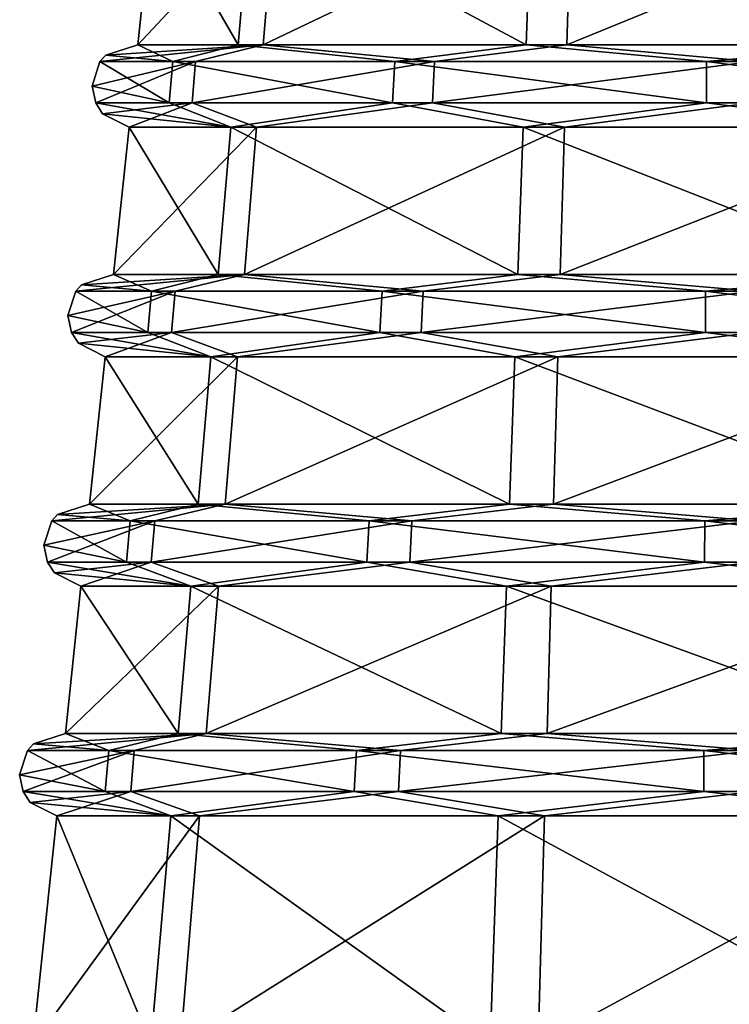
# Model space of a CAD drawing. Header units: millimetres. Extents: x -25 to 25, y -260 to 12.
# Tile 6 of 96: x -18.15 to -9.5, y -235.01 to -223. Entities that reach past the tile are written whole.
import ezdxf

# ---------------------------------------------------------------- set-up
doc = ezdxf.new("R2010")
doc.units = ezdxf.units.MM
doc.header["$LTSCALE"] = 65.185185
for name, color, linetype in [('1254', 7, 'CONTINUOUS'), ('1255', 7, 'CONTINUOUS'), ('1256', 7, 'CONTINUOUS'), ('1257', 7, 'CONTINUOUS'), ('1258', 7, 'CONTINUOUS'), ('1260', 7, 'CONTINUOUS'), ('1261', 7, 'CONTINUOUS'), ('1262', 7, 'CONTINUOUS'), ('1263', 7, 'CONTINUOUS'), ('1264', 7, 'CONTINUOUS'), ('1265', 7, 'CONTINUOUS'), ('1266', 7, 'CONTINUOUS'), ('1268', 7, 'CONTINUOUS'), ('1269', 7, 'CONTINUOUS'), ('1270', 7, 'CONTINUOUS'), ('1271', 7, 'CONTINUOUS'), ('1272', 7, 'CONTINUOUS'), ('1273', 7, 'CONTINUOUS')]:
    doc.layers.add(name, color=color, linetype=linetype)

msp = doc.modelspace()

# ---------------------------------------------------------------- linework, layer by layer
at = {"layer": '1254', "color": 7, "linetype": 'CONTINUOUS'}
for points in [[(-17.994, -235.5, 195.692), (-17.702, -232.712, 195.703), (-15.961, -232.712, 190.939), (-17.994, -235.5, 195.692)], [(-16.191, -235.5, 190.758), (-17.994, -235.5, 195.692), (-15.961, -232.712, 190.939), (-16.191, -235.5, 190.758)], [(-11.832, -235.5, 187.826), (-16.191, -235.5, 190.758), (-11.752, -232.712, 188.108), (-11.832, -235.5, 187.826)], [(-11.752, -232.712, 188.108), (-16.191, -235.5, 190.758), (-15.961, -232.712, 190.939), (-11.752, -232.712, 188.108)], [(-6.583, -235.5, 188.016), (-11.832, -235.5, 187.826), (-6.683, -232.712, 188.292), (-6.583, -235.5, 188.016)], [(-6.683, -232.712, 188.292), (-11.832, -235.5, 187.826), (-11.752, -232.712, 188.108), (-6.683, -232.712, 188.292)]]:
    msp.add_3dface(points, dxfattribs=at)
at = {"layer": '1255', "color": 7, "linetype": 'CONTINUOUS'}
for points in [[(-15.878, -231.708, 191.004), (-17.596, -231.708, 195.707), (-15.729, -229.912, 191.12), (-15.878, -231.708, 191.004)], [(-17.596, -231.708, 195.707), (-17.408, -229.912, 195.714), (-15.729, -229.912, 191.12), (-17.596, -231.708, 195.707)], [(-11.723, -231.708, 188.21), (-15.878, -231.708, 191.004), (-11.671, -229.912, 188.391), (-11.723, -231.708, 188.21)], [(-15.878, -231.708, 191.004), (-15.729, -229.912, 191.12), (-11.671, -229.912, 188.391), (-15.878, -231.708, 191.004)], [(-6.719, -231.708, 188.391), (-11.723, -231.708, 188.21), (-6.784, -229.912, 188.568), (-6.719, -231.708, 188.391)], [(-11.723, -231.708, 188.21), (-11.671, -229.912, 188.391), (-6.784, -229.912, 188.568), (-11.723, -231.708, 188.21)]]:
    msp.add_3dface(points, dxfattribs=at)
at = {"layer": '1256', "color": 7, "linetype": 'CONTINUOUS'}
for points in [[(-15.646, -228.908, 191.186), (-17.302, -228.908, 195.718), (-15.497, -227.112, 191.302), (-15.646, -228.908, 191.186)], [(-15.497, -227.112, 191.302), (-17.302, -228.908, 195.718), (-17.113, -227.112, 195.724), (-15.497, -227.112, 191.302)], [(-11.642, -228.908, 188.493), (-15.646, -228.908, 191.186), (-11.591, -227.112, 188.674), (-11.642, -228.908, 188.493)], [(-11.591, -227.112, 188.674), (-15.646, -228.908, 191.186), (-15.497, -227.112, 191.302), (-11.591, -227.112, 188.674)], [(-6.82, -228.908, 188.667), (-11.642, -228.908, 188.493), (-6.885, -227.112, 188.844), (-6.82, -228.908, 188.667)], [(-6.885, -227.112, 188.844), (-11.642, -228.908, 188.493), (-11.591, -227.112, 188.674), (-6.885, -227.112, 188.844)]]:
    msp.add_3dface(points, dxfattribs=at)
at = {"layer": '1257', "color": 7, "linetype": 'CONTINUOUS'}
for points in [[(-15.414, -226.108, 191.367), (-17.008, -226.108, 195.728), (-15.266, -224.312, 191.483), (-15.414, -226.108, 191.367)], [(-15.266, -224.312, 191.483), (-17.008, -226.108, 195.728), (-16.819, -224.312, 195.735), (-15.266, -224.312, 191.483)], [(-11.562, -226.108, 188.776), (-15.414, -226.108, 191.367), (-11.51, -224.312, 188.957), (-11.562, -226.108, 188.776)], [(-11.51, -224.312, 188.957), (-15.414, -226.108, 191.367), (-15.266, -224.312, 191.483), (-11.51, -224.312, 188.957)], [(-6.921, -226.108, 188.944), (-11.562, -226.108, 188.776), (-6.986, -224.312, 189.121), (-6.921, -226.108, 188.944)], [(-6.986, -224.312, 189.121), (-11.562, -226.108, 188.776), (-11.51, -224.312, 188.957), (-6.986, -224.312, 189.121)]]:
    msp.add_3dface(points, dxfattribs=at)
at = {"layer": '1258', "color": 7, "linetype": 'CONTINUOUS'}
for points in [[(-15.183, -223.308, 191.549), (-16.714, -223.308, 195.739), (-15.034, -221.512, 191.665), (-15.183, -223.308, 191.549)], [(-15.034, -221.512, 191.665), (-16.714, -223.308, 195.739), (-16.525, -221.512, 195.746), (-15.034, -221.512, 191.665)], [(-11.481, -223.308, 189.059), (-15.183, -223.308, 191.549), (-11.429, -221.512, 189.24), (-11.481, -223.308, 189.059)], [(-11.429, -221.512, 189.24), (-15.183, -223.308, 191.549), (-15.034, -221.512, 191.665), (-11.429, -221.512, 189.24)], [(-7.022, -223.308, 189.22), (-11.481, -223.308, 189.059), (-7.087, -221.512, 189.397), (-7.022, -223.308, 189.22)], [(-7.087, -221.512, 189.397), (-11.481, -223.308, 189.059), (-11.429, -221.512, 189.24), (-7.087, -221.512, 189.397)]]:
    msp.add_3dface(points, dxfattribs=at)
at = {"layer": '1260', "color": 7, "linetype": 'CONTINUOUS'}
for points in [[(-16.756, -231.913, 191.453), (-18.057, -231.913, 195.69), (-15.878, -231.708, 191.004), (-16.756, -231.913, 191.453)], [(-15.878, -231.708, 191.004), (-18.057, -231.913, 195.69), (-17.987, -231.835, 195.693), (-15.878, -231.708, 191.004)], [(-17.596, -231.708, 195.707), (-15.878, -231.708, 191.004), (-17.987, -231.835, 195.693), (-17.596, -231.708, 195.707)], [(-13.51, -231.913, 188.434), (-16.756, -231.913, 191.453), (-15.878, -231.708, 191.004), (-13.51, -231.913, 188.434)], [(-11.723, -231.708, 188.21), (-13.51, -231.913, 188.434), (-15.878, -231.708, 191.004), (-11.723, -231.708, 188.21)], [(-9.19, -231.913, 187.443), (-13.51, -231.913, 188.434), (-11.723, -231.708, 188.21), (-9.19, -231.913, 187.443)], [(-6.719, -231.708, 188.391), (-9.19, -231.913, 187.443), (-11.723, -231.708, 188.21), (-6.719, -231.708, 188.391)], [(-16.756, -231.913, 191.453), (-18.11, -232.416, 195.688), (-18.154, -232.21, 195.687), (-16.756, -231.913, 191.453)], [(-18.057, -231.913, 195.69), (-16.756, -231.913, 191.453), (-18.154, -232.21, 195.687), (-18.057, -231.913, 195.69)], [(-16.8, -232.416, 191.425), (-18.11, -232.416, 195.688), (-16.756, -231.913, 191.453), (-16.8, -232.416, 191.425)], [(-13.535, -232.416, 188.388), (-16.8, -232.416, 191.425), (-13.51, -231.913, 188.434), (-13.535, -232.416, 188.388)], [(-13.51, -231.913, 188.434), (-16.8, -232.416, 191.425), (-16.756, -231.913, 191.453), (-13.51, -231.913, 188.434)], [(-9.188, -232.416, 187.39), (-13.535, -232.416, 188.388), (-9.19, -231.913, 187.443), (-9.188, -232.416, 187.39)], [(-9.19, -231.913, 187.443), (-13.535, -232.416, 188.388), (-13.51, -231.913, 188.434), (-9.19, -231.913, 187.443)], [(-18.11, -232.416, 195.688), (-16.8, -232.416, 191.425), (-18.024, -232.548, 195.691), (-18.11, -232.416, 195.688)], [(-16.8, -232.416, 191.425), (-17.702, -232.712, 195.703), (-18.024, -232.548, 195.691), (-16.8, -232.416, 191.425)], [(-15.961, -232.712, 190.939), (-17.702, -232.712, 195.703), (-16.8, -232.416, 191.425), (-15.961, -232.712, 190.939)], [(-13.535, -232.416, 188.388), (-15.961, -232.712, 190.939), (-16.8, -232.416, 191.425), (-13.535, -232.416, 188.388)], [(-11.752, -232.712, 188.108), (-15.961, -232.712, 190.939), (-13.535, -232.416, 188.388), (-11.752, -232.712, 188.108)], [(-9.188, -232.416, 187.39), (-11.752, -232.712, 188.108), (-13.535, -232.416, 188.388), (-9.188, -232.416, 187.39)], [(-6.683, -232.712, 188.292), (-11.752, -232.712, 188.108), (-9.188, -232.416, 187.39), (-6.683, -232.712, 188.292)]]:
    msp.add_3dface(points, dxfattribs=at)
at = {"layer": '1261', "color": 7, "linetype": 'CONTINUOUS'}
for points in [[(-17.596, -231.708, 195.707), (-17.987, -231.835, 195.693), (-17.066, -231.913, 200.01), (-17.596, -231.708, 195.707)], [(-17.596, -231.708, 195.707), (-17.066, -231.913, 200.01), (-16.222, -231.708, 200.522), (-17.596, -231.708, 195.707)], [(-17.066, -231.913, 200.01), (-14.047, -231.913, 203.256), (-16.222, -231.708, 200.522), (-17.066, -231.913, 200.01)], [(-16.222, -231.708, 200.522), (-14.047, -231.913, 203.256), (-12.281, -231.708, 203.609), (-16.222, -231.708, 200.522)], [(-14.047, -231.913, 203.256), (-9.81, -231.913, 204.557), (-12.281, -231.708, 203.609), (-14.047, -231.913, 203.256)], [(-12.281, -231.708, 203.609), (-9.81, -231.913, 204.557), (-7.277, -231.708, 203.79), (-12.281, -231.708, 203.609)], [(-9.81, -231.913, 204.557), (-5.49, -231.913, 203.566), (-7.277, -231.708, 203.79), (-9.81, -231.913, 204.557)], [(-17.987, -231.835, 195.693), (-18.057, -231.913, 195.69), (-17.066, -231.913, 200.01), (-17.987, -231.835, 195.693)], [(-18.057, -231.913, 195.69), (-18.154, -232.21, 195.687), (-17.112, -232.416, 200.035), (-18.057, -231.913, 195.69)], [(-17.066, -231.913, 200.01), (-18.057, -231.913, 195.69), (-17.112, -232.416, 200.035), (-17.066, -231.913, 200.01)], [(-14.075, -232.416, 203.3), (-17.066, -231.913, 200.01), (-17.112, -232.416, 200.035), (-14.075, -232.416, 203.3)], [(-14.047, -231.913, 203.256), (-17.066, -231.913, 200.01), (-14.075, -232.416, 203.3), (-14.047, -231.913, 203.256)], [(-9.812, -232.416, 204.61), (-14.047, -231.913, 203.256), (-14.075, -232.416, 203.3), (-9.812, -232.416, 204.61)], [(-9.81, -231.913, 204.557), (-14.047, -231.913, 203.256), (-9.812, -232.416, 204.61), (-9.81, -231.913, 204.557)], [(-5.465, -232.416, 203.612), (-9.81, -231.913, 204.557), (-9.812, -232.416, 204.61), (-5.465, -232.416, 203.612)], [(-5.49, -231.913, 203.566), (-9.81, -231.913, 204.557), (-5.465, -232.416, 203.612), (-5.49, -231.913, 203.566)], [(-18.154, -232.21, 195.687), (-18.11, -232.416, 195.688), (-17.112, -232.416, 200.035), (-18.154, -232.21, 195.687)], [(-18.11, -232.416, 195.688), (-18.024, -232.548, 195.691), (-16.31, -232.712, 200.581), (-18.11, -232.416, 195.688)], [(-17.112, -232.416, 200.035), (-18.11, -232.416, 195.688), (-16.31, -232.712, 200.581), (-17.112, -232.416, 200.035)], [(-14.075, -232.416, 203.3), (-17.112, -232.416, 200.035), (-16.31, -232.712, 200.581), (-14.075, -232.416, 203.3)], [(-12.317, -232.712, 203.708), (-14.075, -232.416, 203.3), (-16.31, -232.712, 200.581), (-12.317, -232.712, 203.708)], [(-9.812, -232.416, 204.61), (-14.075, -232.416, 203.3), (-12.317, -232.712, 203.708), (-9.812, -232.416, 204.61)], [(-7.248, -232.712, 203.892), (-9.812, -232.416, 204.61), (-12.317, -232.712, 203.708), (-7.248, -232.712, 203.892)], [(-5.465, -232.416, 203.612), (-9.812, -232.416, 204.61), (-7.248, -232.712, 203.892), (-5.465, -232.416, 203.612)], [(-18.024, -232.548, 195.691), (-17.702, -232.712, 195.703), (-16.31, -232.712, 200.581), (-18.024, -232.548, 195.691)]]:
    msp.add_3dface(points, dxfattribs=at)
at = {"layer": '1262', "color": 7, "linetype": 'CONTINUOUS'}
for points in [[(-17.702, -232.712, 195.703), (-17.994, -235.5, 195.692), (-16.553, -235.5, 200.744), (-17.702, -232.712, 195.703)], [(-16.31, -232.712, 200.581), (-17.702, -232.712, 195.703), (-16.553, -235.5, 200.744), (-16.31, -232.712, 200.581)], [(-12.417, -235.5, 203.984), (-16.31, -232.712, 200.581), (-16.553, -235.5, 200.744), (-12.417, -235.5, 203.984)], [(-12.317, -232.712, 203.708), (-16.31, -232.712, 200.581), (-12.417, -235.5, 203.984), (-12.317, -232.712, 203.708)], [(-7.168, -235.5, 204.174), (-12.317, -232.712, 203.708), (-12.417, -235.5, 203.984), (-7.168, -235.5, 204.174)], [(-7.248, -232.712, 203.892), (-12.317, -232.712, 203.708), (-7.168, -235.5, 204.174), (-7.248, -232.712, 203.892)]]:
    msp.add_3dface(points, dxfattribs=at)
at = {"layer": '1263', "color": 7, "linetype": 'CONTINUOUS'}
for points in [[(-17.596, -231.708, 195.707), (-16.222, -231.708, 200.522), (-17.408, -229.912, 195.714), (-17.596, -231.708, 195.707)], [(-17.408, -229.912, 195.714), (-16.222, -231.708, 200.522), (-16.066, -229.912, 200.416), (-17.408, -229.912, 195.714)], [(-16.222, -231.708, 200.522), (-12.281, -231.708, 203.609), (-16.066, -229.912, 200.416), (-16.222, -231.708, 200.522)], [(-16.066, -229.912, 200.416), (-12.281, -231.708, 203.609), (-12.216, -229.912, 203.432), (-16.066, -229.912, 200.416)], [(-12.281, -231.708, 203.609), (-7.277, -231.708, 203.79), (-12.216, -229.912, 203.432), (-12.281, -231.708, 203.609)], [(-12.216, -229.912, 203.432), (-7.277, -231.708, 203.79), (-7.329, -229.912, 203.609), (-12.216, -229.912, 203.432)]]:
    msp.add_3dface(points, dxfattribs=at)
at = {"layer": '1264', "color": 7, "linetype": 'CONTINUOUS'}
for points in [[(-17.302, -228.908, 195.718), (-15.978, -228.908, 200.357), (-17.113, -227.112, 195.724), (-17.302, -228.908, 195.718)], [(-17.113, -227.112, 195.724), (-15.978, -228.908, 200.357), (-15.821, -227.112, 200.252), (-17.113, -227.112, 195.724)], [(-15.978, -228.908, 200.357), (-12.18, -228.908, 203.333), (-15.821, -227.112, 200.252), (-15.978, -228.908, 200.357)], [(-15.821, -227.112, 200.252), (-12.18, -228.908, 203.333), (-12.115, -227.112, 203.156), (-15.821, -227.112, 200.252)], [(-12.18, -228.908, 203.333), (-7.358, -228.908, 203.507), (-12.115, -227.112, 203.156), (-12.18, -228.908, 203.333)], [(-12.115, -227.112, 203.156), (-7.358, -228.908, 203.507), (-7.409, -227.112, 203.326), (-12.115, -227.112, 203.156)]]:
    msp.add_3dface(points, dxfattribs=at)
at = {"layer": '1265', "color": 7, "linetype": 'CONTINUOUS'}
for points in [[(-17.008, -226.108, 195.728), (-15.734, -226.108, 200.193), (-16.819, -224.312, 195.735), (-17.008, -226.108, 195.728)], [(-16.819, -224.312, 195.735), (-15.734, -226.108, 200.193), (-15.577, -224.312, 200.088), (-16.819, -224.312, 195.735)], [(-15.734, -226.108, 200.193), (-12.079, -226.108, 203.056), (-15.577, -224.312, 200.088), (-15.734, -226.108, 200.193)], [(-15.577, -224.312, 200.088), (-12.079, -226.108, 203.056), (-12.014, -224.312, 202.879), (-15.577, -224.312, 200.088)], [(-12.079, -226.108, 203.056), (-7.438, -226.108, 203.224), (-12.014, -224.312, 202.879), (-12.079, -226.108, 203.056)], [(-12.014, -224.312, 202.879), (-7.438, -226.108, 203.224), (-7.49, -224.312, 203.043), (-12.014, -224.312, 202.879)]]:
    msp.add_3dface(points, dxfattribs=at)
at = {"layer": '1266', "color": 7, "linetype": 'CONTINUOUS'}
for points in [[(-16.714, -223.308, 195.739), (-15.49, -223.308, 200.029), (-16.525, -221.512, 195.746), (-16.714, -223.308, 195.739)], [(-16.525, -221.512, 195.746), (-15.49, -223.308, 200.029), (-15.333, -221.512, 199.924), (-16.525, -221.512, 195.746)], [(-15.49, -223.308, 200.029), (-11.978, -223.308, 202.78), (-15.333, -221.512, 199.924), (-15.49, -223.308, 200.029)], [(-15.333, -221.512, 199.924), (-11.978, -223.308, 202.78), (-11.913, -221.512, 202.603), (-15.333, -221.512, 199.924)], [(-11.978, -223.308, 202.78), (-7.519, -223.308, 202.941), (-11.913, -221.512, 202.603), (-11.978, -223.308, 202.78)], [(-11.913, -221.512, 202.603), (-7.519, -223.308, 202.941), (-7.571, -221.512, 202.76), (-11.913, -221.512, 202.603)]]:
    msp.add_3dface(points, dxfattribs=at)
at = {"layer": '1268', "color": 7, "linetype": 'CONTINUOUS'}
for points in [[(-17.692, -229.035, 195.703), (-16.806, -229.113, 199.872), (-17.302, -228.908, 195.718), (-17.692, -229.035, 195.703)], [(-17.302, -228.908, 195.718), (-16.806, -229.113, 199.872), (-15.978, -228.908, 200.357), (-17.302, -228.908, 195.718)], [(-16.806, -229.113, 199.872), (-13.891, -229.113, 203.006), (-15.978, -228.908, 200.357), (-16.806, -229.113, 199.872)], [(-15.978, -228.908, 200.357), (-13.891, -229.113, 203.006), (-12.18, -228.908, 203.333), (-15.978, -228.908, 200.357)], [(-13.891, -229.113, 203.006), (-9.799, -229.113, 204.263), (-12.18, -228.908, 203.333), (-13.891, -229.113, 203.006)], [(-12.18, -228.908, 203.333), (-9.799, -229.113, 204.263), (-7.358, -228.908, 203.507), (-12.18, -228.908, 203.333)], [(-9.799, -229.113, 204.263), (-5.628, -229.113, 203.306), (-7.358, -228.908, 203.507), (-9.799, -229.113, 204.263)], [(-17.859, -229.41, 195.697), (-16.852, -229.616, 199.897), (-17.763, -229.113, 195.701), (-17.859, -229.41, 195.697)], [(-17.763, -229.113, 195.701), (-16.806, -229.113, 199.872), (-17.692, -229.035, 195.703), (-17.763, -229.113, 195.701)], [(-17.763, -229.113, 195.701), (-16.852, -229.616, 199.897), (-16.806, -229.113, 199.872), (-17.763, -229.113, 195.701)], [(-16.852, -229.616, 199.897), (-13.919, -229.616, 203.051), (-16.806, -229.113, 199.872), (-16.852, -229.616, 199.897)], [(-16.806, -229.113, 199.872), (-13.919, -229.616, 203.051), (-13.891, -229.113, 203.006), (-16.806, -229.113, 199.872)], [(-13.919, -229.616, 203.051), (-9.801, -229.616, 204.316), (-13.891, -229.113, 203.006), (-13.919, -229.616, 203.051)], [(-13.891, -229.113, 203.006), (-9.801, -229.616, 204.316), (-9.799, -229.113, 204.263), (-13.891, -229.113, 203.006)], [(-9.801, -229.616, 204.316), (-5.603, -229.616, 203.352), (-9.799, -229.113, 204.263), (-9.801, -229.616, 204.316)], [(-9.799, -229.113, 204.263), (-5.603, -229.616, 203.352), (-5.628, -229.113, 203.306), (-9.799, -229.113, 204.263)], [(-17.816, -229.616, 195.699), (-16.852, -229.616, 199.897), (-17.859, -229.41, 195.697), (-17.816, -229.616, 195.699)], [(-17.73, -229.748, 195.702), (-16.066, -229.912, 200.416), (-17.816, -229.616, 195.699), (-17.73, -229.748, 195.702)], [(-17.816, -229.616, 195.699), (-16.066, -229.912, 200.416), (-16.852, -229.616, 199.897), (-17.816, -229.616, 195.699)], [(-16.852, -229.616, 199.897), (-16.066, -229.912, 200.416), (-13.919, -229.616, 203.051), (-16.852, -229.616, 199.897)], [(-16.066, -229.912, 200.416), (-12.216, -229.912, 203.432), (-13.919, -229.616, 203.051), (-16.066, -229.912, 200.416)], [(-13.919, -229.616, 203.051), (-12.216, -229.912, 203.432), (-9.801, -229.616, 204.316), (-13.919, -229.616, 203.051)], [(-12.216, -229.912, 203.432), (-7.329, -229.912, 203.609), (-9.801, -229.616, 204.316), (-12.216, -229.912, 203.432)], [(-9.801, -229.616, 204.316), (-7.329, -229.912, 203.609), (-5.603, -229.616, 203.352), (-9.801, -229.616, 204.316)], [(-17.408, -229.912, 195.714), (-16.066, -229.912, 200.416), (-17.73, -229.748, 195.702), (-17.408, -229.912, 195.714)]]:
    msp.add_3dface(points, dxfattribs=at)
at = {"layer": '1269', "color": 7, "linetype": 'CONTINUOUS'}
for points in [[(-17.763, -229.113, 195.701), (-17.692, -229.035, 195.703), (-15.646, -228.908, 191.186), (-17.763, -229.113, 195.701)], [(-16.506, -229.113, 191.609), (-17.763, -229.113, 195.701), (-15.646, -228.908, 191.186), (-16.506, -229.113, 191.609)], [(-17.692, -229.035, 195.703), (-17.302, -228.908, 195.718), (-15.646, -228.908, 191.186), (-17.692, -229.035, 195.703)], [(-13.372, -229.113, 188.694), (-16.506, -229.113, 191.609), (-15.646, -228.908, 191.186), (-13.372, -229.113, 188.694)], [(-11.642, -228.908, 188.493), (-13.372, -229.113, 188.694), (-15.646, -228.908, 191.186), (-11.642, -228.908, 188.493)], [(-9.201, -229.113, 187.737), (-13.372, -229.113, 188.694), (-11.642, -228.908, 188.493), (-9.201, -229.113, 187.737)], [(-6.82, -228.908, 188.667), (-9.201, -229.113, 187.737), (-11.642, -228.908, 188.493), (-6.82, -228.908, 188.667)], [(-17.816, -229.616, 195.699), (-17.859, -229.41, 195.697), (-16.506, -229.113, 191.609), (-17.816, -229.616, 195.699)], [(-17.859, -229.41, 195.697), (-17.763, -229.113, 195.701), (-16.506, -229.113, 191.609), (-17.859, -229.41, 195.697)], [(-17.816, -229.616, 195.699), (-16.506, -229.113, 191.609), (-16.551, -229.616, 191.581), (-17.816, -229.616, 195.699)], [(-16.506, -229.113, 191.609), (-13.372, -229.113, 188.694), (-16.551, -229.616, 191.581), (-16.506, -229.113, 191.609)], [(-16.551, -229.616, 191.581), (-13.372, -229.113, 188.694), (-13.397, -229.616, 188.648), (-16.551, -229.616, 191.581)], [(-13.372, -229.113, 188.694), (-9.201, -229.113, 187.737), (-13.397, -229.616, 188.648), (-13.372, -229.113, 188.694)], [(-13.397, -229.616, 188.648), (-9.201, -229.113, 187.737), (-9.199, -229.616, 187.684), (-13.397, -229.616, 188.648)], [(-17.73, -229.748, 195.702), (-17.816, -229.616, 195.699), (-16.551, -229.616, 191.581), (-17.73, -229.748, 195.702)], [(-17.408, -229.912, 195.714), (-17.73, -229.748, 195.702), (-16.551, -229.616, 191.581), (-17.408, -229.912, 195.714)], [(-17.408, -229.912, 195.714), (-16.551, -229.616, 191.581), (-15.729, -229.912, 191.12), (-17.408, -229.912, 195.714)], [(-16.551, -229.616, 191.581), (-13.397, -229.616, 188.648), (-15.729, -229.912, 191.12), (-16.551, -229.616, 191.581)], [(-15.729, -229.912, 191.12), (-13.397, -229.616, 188.648), (-11.671, -229.912, 188.391), (-15.729, -229.912, 191.12)], [(-13.397, -229.616, 188.648), (-9.199, -229.616, 187.684), (-11.671, -229.912, 188.391), (-13.397, -229.616, 188.648)], [(-11.671, -229.912, 188.391), (-9.199, -229.616, 187.684), (-6.784, -229.912, 188.568), (-11.671, -229.912, 188.391)]]:
    msp.add_3dface(points, dxfattribs=at)
at = {"layer": '1270', "color": 7, "linetype": 'CONTINUOUS'}
for points in [[(-17.398, -226.235, 195.714), (-16.546, -226.313, 199.735), (-17.008, -226.108, 195.728), (-17.398, -226.235, 195.714)], [(-17.008, -226.108, 195.728), (-16.546, -226.313, 199.735), (-15.734, -226.108, 200.193), (-17.008, -226.108, 195.728)], [(-16.546, -226.313, 199.735), (-13.734, -226.313, 202.757), (-15.734, -226.108, 200.193), (-16.546, -226.313, 199.735)], [(-15.734, -226.108, 200.193), (-13.734, -226.313, 202.757), (-12.079, -226.108, 203.056), (-15.734, -226.108, 200.193)], [(-13.734, -226.313, 202.757), (-9.789, -226.313, 203.969), (-12.079, -226.108, 203.056), (-13.734, -226.313, 202.757)], [(-12.079, -226.108, 203.056), (-9.789, -226.313, 203.969), (-7.438, -226.108, 203.224), (-12.079, -226.108, 203.056)], [(-9.789, -226.313, 203.969), (-5.765, -226.313, 203.046), (-7.438, -226.108, 203.224), (-9.789, -226.313, 203.969)], [(-17.469, -226.313, 195.711), (-16.546, -226.313, 199.735), (-17.398, -226.235, 195.714), (-17.469, -226.313, 195.711)], [(-17.565, -226.61, 195.708), (-16.592, -226.816, 199.759), (-17.469, -226.313, 195.711), (-17.565, -226.61, 195.708)], [(-17.469, -226.313, 195.711), (-16.592, -226.816, 199.759), (-16.546, -226.313, 199.735), (-17.469, -226.313, 195.711)], [(-16.592, -226.816, 199.759), (-13.762, -226.816, 202.802), (-16.546, -226.313, 199.735), (-16.592, -226.816, 199.759)], [(-16.546, -226.313, 199.735), (-13.762, -226.816, 202.802), (-13.734, -226.313, 202.757), (-16.546, -226.313, 199.735)], [(-13.762, -226.816, 202.802), (-9.79, -226.816, 204.021), (-13.734, -226.313, 202.757), (-13.762, -226.816, 202.802)], [(-13.734, -226.313, 202.757), (-9.79, -226.816, 204.021), (-9.789, -226.313, 203.969), (-13.734, -226.313, 202.757)], [(-9.79, -226.816, 204.021), (-5.741, -226.816, 203.092), (-9.789, -226.313, 203.969), (-9.79, -226.816, 204.021)], [(-9.789, -226.313, 203.969), (-5.741, -226.816, 203.092), (-5.765, -226.313, 203.046), (-9.789, -226.313, 203.969)], [(-17.521, -226.816, 195.71), (-16.592, -226.816, 199.759), (-17.565, -226.61, 195.708), (-17.521, -226.816, 195.71)], [(-17.436, -226.948, 195.713), (-15.821, -227.112, 200.252), (-17.521, -226.816, 195.71), (-17.436, -226.948, 195.713)], [(-17.521, -226.816, 195.71), (-15.821, -227.112, 200.252), (-16.592, -226.816, 199.759), (-17.521, -226.816, 195.71)], [(-16.592, -226.816, 199.759), (-15.821, -227.112, 200.252), (-13.762, -226.816, 202.802), (-16.592, -226.816, 199.759)], [(-15.821, -227.112, 200.252), (-12.115, -227.112, 203.156), (-13.762, -226.816, 202.802), (-15.821, -227.112, 200.252)], [(-13.762, -226.816, 202.802), (-12.115, -227.112, 203.156), (-9.79, -226.816, 204.021), (-13.762, -226.816, 202.802)], [(-12.115, -227.112, 203.156), (-7.409, -227.112, 203.326), (-9.79, -226.816, 204.021), (-12.115, -227.112, 203.156)], [(-9.79, -226.816, 204.021), (-7.409, -227.112, 203.326), (-5.741, -226.816, 203.092), (-9.79, -226.816, 204.021)], [(-17.113, -227.112, 195.724), (-15.821, -227.112, 200.252), (-17.436, -226.948, 195.713), (-17.113, -227.112, 195.724)]]:
    msp.add_3dface(points, dxfattribs=at)
at = {"layer": '1271', "color": 7, "linetype": 'CONTINUOUS'}
for points in [[(-17.469, -226.313, 195.711), (-17.398, -226.235, 195.714), (-15.414, -226.108, 191.367), (-17.469, -226.313, 195.711)], [(-16.257, -226.313, 191.766), (-17.469, -226.313, 195.711), (-15.414, -226.108, 191.367), (-16.257, -226.313, 191.766)], [(-17.398, -226.235, 195.714), (-17.008, -226.108, 195.728), (-15.414, -226.108, 191.367), (-17.398, -226.235, 195.714)], [(-13.235, -226.313, 188.954), (-16.257, -226.313, 191.766), (-15.414, -226.108, 191.367), (-13.235, -226.313, 188.954)], [(-11.562, -226.108, 188.776), (-13.235, -226.313, 188.954), (-15.414, -226.108, 191.367), (-11.562, -226.108, 188.776)], [(-9.211, -226.313, 188.031), (-13.235, -226.313, 188.954), (-11.562, -226.108, 188.776), (-9.211, -226.313, 188.031)], [(-6.921, -226.108, 188.944), (-9.211, -226.313, 188.031), (-11.562, -226.108, 188.776), (-6.921, -226.108, 188.944)], [(-17.521, -226.816, 195.71), (-17.565, -226.61, 195.708), (-16.257, -226.313, 191.766), (-17.521, -226.816, 195.71)], [(-17.565, -226.61, 195.708), (-17.469, -226.313, 195.711), (-16.257, -226.313, 191.766), (-17.565, -226.61, 195.708)], [(-17.521, -226.816, 195.71), (-16.257, -226.313, 191.766), (-16.302, -226.816, 191.738), (-17.521, -226.816, 195.71)], [(-16.257, -226.313, 191.766), (-13.235, -226.313, 188.954), (-16.302, -226.816, 191.738), (-16.257, -226.313, 191.766)], [(-16.302, -226.816, 191.738), (-13.235, -226.313, 188.954), (-13.259, -226.816, 188.908), (-16.302, -226.816, 191.738)], [(-13.235, -226.313, 188.954), (-9.211, -226.313, 188.031), (-13.259, -226.816, 188.908), (-13.235, -226.313, 188.954)], [(-13.259, -226.816, 188.908), (-9.211, -226.313, 188.031), (-9.21, -226.816, 187.979), (-13.259, -226.816, 188.908)], [(-17.436, -226.948, 195.713), (-17.521, -226.816, 195.71), (-16.302, -226.816, 191.738), (-17.436, -226.948, 195.713)], [(-17.113, -227.112, 195.724), (-17.436, -226.948, 195.713), (-16.302, -226.816, 191.738), (-17.113, -227.112, 195.724)], [(-15.497, -227.112, 191.302), (-17.113, -227.112, 195.724), (-16.302, -226.816, 191.738), (-15.497, -227.112, 191.302)], [(-15.497, -227.112, 191.302), (-16.302, -226.816, 191.738), (-13.259, -226.816, 188.908), (-15.497, -227.112, 191.302)], [(-11.591, -227.112, 188.674), (-15.497, -227.112, 191.302), (-13.259, -226.816, 188.908), (-11.591, -227.112, 188.674)], [(-11.591, -227.112, 188.674), (-13.259, -226.816, 188.908), (-9.21, -226.816, 187.979), (-11.591, -227.112, 188.674)], [(-6.885, -227.112, 188.844), (-11.591, -227.112, 188.674), (-9.21, -226.816, 187.979), (-6.885, -227.112, 188.844)]]:
    msp.add_3dface(points, dxfattribs=at)
at = {"layer": '1272', "color": 7, "linetype": 'CONTINUOUS'}
for points in [[(-17.104, -223.435, 195.725), (-16.286, -223.513, 199.597), (-16.714, -223.308, 195.739), (-17.104, -223.435, 195.725)], [(-16.714, -223.308, 195.739), (-16.286, -223.513, 199.597), (-15.49, -223.308, 200.029), (-16.714, -223.308, 195.739)], [(-16.286, -223.513, 199.597), (-13.578, -223.513, 202.508), (-15.49, -223.308, 200.029), (-16.286, -223.513, 199.597)], [(-15.49, -223.308, 200.029), (-13.578, -223.513, 202.508), (-11.978, -223.308, 202.78), (-15.49, -223.308, 200.029)], [(-13.578, -223.513, 202.508), (-9.778, -223.513, 203.675), (-11.978, -223.308, 202.78), (-13.578, -223.513, 202.508)], [(-11.978, -223.308, 202.78), (-9.778, -223.513, 203.675), (-7.519, -223.308, 202.941), (-11.978, -223.308, 202.78)], [(-9.778, -223.513, 203.675), (-5.903, -223.513, 202.786), (-7.519, -223.308, 202.941), (-9.778, -223.513, 203.675)], [(-17.175, -223.513, 195.722), (-16.286, -223.513, 199.597), (-17.104, -223.435, 195.725), (-17.175, -223.513, 195.722)], [(-17.271, -223.81, 195.719), (-16.332, -224.016, 199.621), (-17.175, -223.513, 195.722), (-17.271, -223.81, 195.719)], [(-17.175, -223.513, 195.722), (-16.332, -224.016, 199.621), (-16.286, -223.513, 199.597), (-17.175, -223.513, 195.722)], [(-16.332, -224.016, 199.621), (-13.606, -224.016, 202.552), (-16.286, -223.513, 199.597), (-16.332, -224.016, 199.621)], [(-16.286, -223.513, 199.597), (-13.606, -224.016, 202.552), (-13.578, -223.513, 202.508), (-16.286, -223.513, 199.597)], [(-13.606, -224.016, 202.552), (-9.78, -224.016, 203.727), (-13.578, -223.513, 202.508), (-13.606, -224.016, 202.552)], [(-13.578, -223.513, 202.508), (-9.78, -224.016, 203.727), (-9.778, -223.513, 203.675), (-13.578, -223.513, 202.508)], [(-9.78, -224.016, 203.727), (-5.879, -224.016, 202.832), (-9.778, -223.513, 203.675), (-9.78, -224.016, 203.727)], [(-9.778, -223.513, 203.675), (-5.879, -224.016, 202.832), (-5.903, -223.513, 202.786), (-9.778, -223.513, 203.675)], [(-17.227, -224.016, 195.72), (-16.332, -224.016, 199.621), (-17.271, -223.81, 195.719), (-17.227, -224.016, 195.72)], [(-17.142, -224.148, 195.723), (-15.577, -224.312, 200.088), (-17.227, -224.016, 195.72), (-17.142, -224.148, 195.723)], [(-17.227, -224.016, 195.72), (-15.577, -224.312, 200.088), (-16.332, -224.016, 199.621), (-17.227, -224.016, 195.72)], [(-16.332, -224.016, 199.621), (-15.577, -224.312, 200.088), (-13.606, -224.016, 202.552), (-16.332, -224.016, 199.621)], [(-15.577, -224.312, 200.088), (-12.014, -224.312, 202.879), (-13.606, -224.016, 202.552), (-15.577, -224.312, 200.088)], [(-13.606, -224.016, 202.552), (-12.014, -224.312, 202.879), (-9.78, -224.016, 203.727), (-13.606, -224.016, 202.552)], [(-12.014, -224.312, 202.879), (-7.49, -224.312, 203.043), (-9.78, -224.016, 203.727), (-12.014, -224.312, 202.879)], [(-9.78, -224.016, 203.727), (-7.49, -224.312, 203.043), (-5.879, -224.016, 202.832), (-9.78, -224.016, 203.727)], [(-16.819, -224.312, 195.735), (-15.577, -224.312, 200.088), (-17.142, -224.148, 195.723), (-16.819, -224.312, 195.735)]]:
    msp.add_3dface(points, dxfattribs=at)
at = {"layer": '1273', "color": 7, "linetype": 'CONTINUOUS'}
for points in [[(-17.175, -223.513, 195.722), (-17.104, -223.435, 195.725), (-15.183, -223.308, 191.549), (-17.175, -223.513, 195.722)], [(-16.008, -223.513, 191.922), (-17.175, -223.513, 195.722), (-15.183, -223.308, 191.549), (-16.008, -223.513, 191.922)], [(-17.104, -223.435, 195.725), (-16.714, -223.308, 195.739), (-15.183, -223.308, 191.549), (-17.104, -223.435, 195.725)], [(-13.097, -223.513, 189.214), (-16.008, -223.513, 191.922), (-15.183, -223.308, 191.549), (-13.097, -223.513, 189.214)], [(-11.481, -223.308, 189.059), (-13.097, -223.513, 189.214), (-15.183, -223.308, 191.549), (-11.481, -223.308, 189.059)], [(-9.222, -223.513, 188.325), (-13.097, -223.513, 189.214), (-11.481, -223.308, 189.059), (-9.222, -223.513, 188.325)], [(-7.022, -223.308, 189.22), (-9.222, -223.513, 188.325), (-11.481, -223.308, 189.059), (-7.022, -223.308, 189.22)], [(-17.227, -224.016, 195.72), (-17.271, -223.81, 195.719), (-16.008, -223.513, 191.922), (-17.227, -224.016, 195.72)], [(-17.271, -223.81, 195.719), (-17.175, -223.513, 195.722), (-16.008, -223.513, 191.922), (-17.271, -223.81, 195.719)], [(-17.227, -224.016, 195.72), (-16.008, -223.513, 191.922), (-16.052, -224.016, 191.894), (-17.227, -224.016, 195.72)], [(-16.008, -223.513, 191.922), (-13.097, -223.513, 189.214), (-16.052, -224.016, 191.894), (-16.008, -223.513, 191.922)], [(-16.052, -224.016, 191.894), (-13.097, -223.513, 189.214), (-13.121, -224.016, 189.168), (-16.052, -224.016, 191.894)], [(-13.097, -223.513, 189.214), (-9.222, -223.513, 188.325), (-13.121, -224.016, 189.168), (-13.097, -223.513, 189.214)], [(-13.121, -224.016, 189.168), (-9.222, -223.513, 188.325), (-9.22, -224.016, 188.273), (-13.121, -224.016, 189.168)], [(-17.142, -224.148, 195.723), (-17.227, -224.016, 195.72), (-16.052, -224.016, 191.894), (-17.142, -224.148, 195.723)], [(-16.819, -224.312, 195.735), (-17.142, -224.148, 195.723), (-16.052, -224.016, 191.894), (-16.819, -224.312, 195.735)], [(-15.266, -224.312, 191.483), (-16.819, -224.312, 195.735), (-16.052, -224.016, 191.894), (-15.266, -224.312, 191.483)], [(-15.266, -224.312, 191.483), (-16.052, -224.016, 191.894), (-13.121, -224.016, 189.168), (-15.266, -224.312, 191.483)], [(-11.51, -224.312, 188.957), (-15.266, -224.312, 191.483), (-13.121, -224.016, 189.168), (-11.51, -224.312, 188.957)], [(-11.51, -224.312, 188.957), (-13.121, -224.016, 189.168), (-9.22, -224.016, 188.273), (-11.51, -224.312, 188.957)], [(-6.986, -224.312, 189.121), (-11.51, -224.312, 188.957), (-9.22, -224.016, 188.273), (-6.986, -224.312, 189.121)]]:
    msp.add_3dface(points, dxfattribs=at)

doc.saveas('drawing.dxf')
